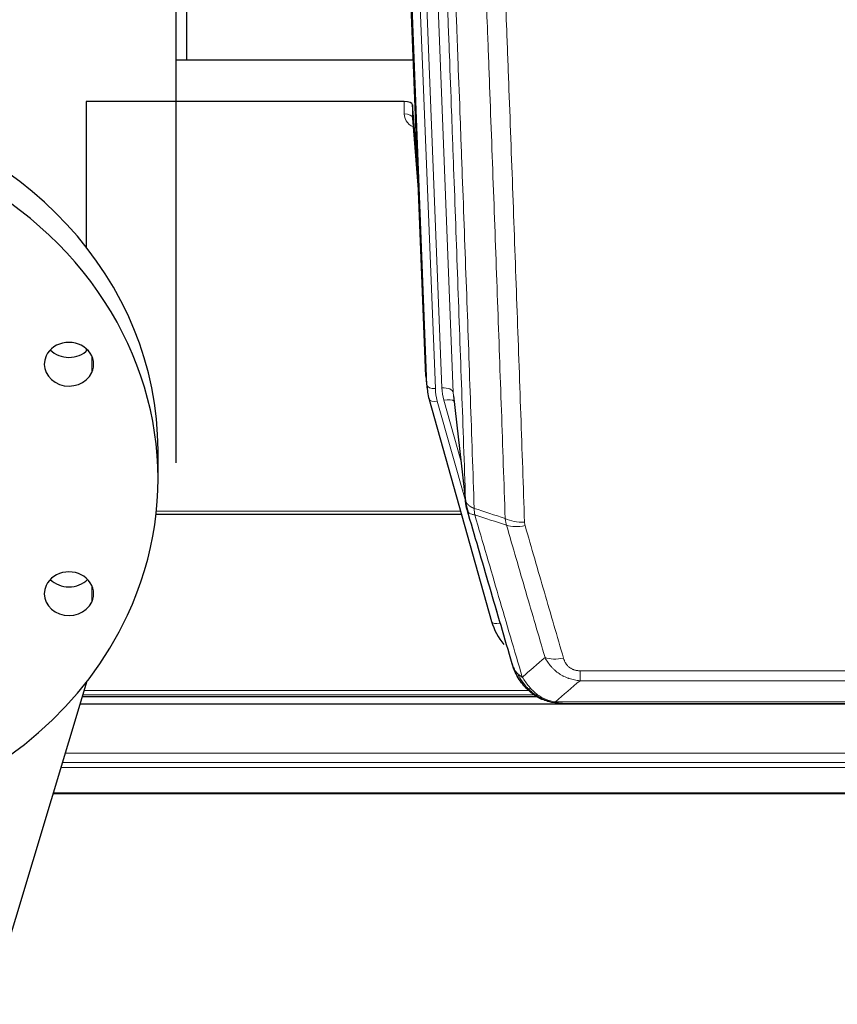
# Model space of a CAD drawing. Header units: inches. Extents: x 0 to 23760, y -13 to 16800.
# Tile 6 of 247: x 3159 to 3450, y 5980 to 6329. Entities that reach past the tile are written whole.
import ezdxf

# ---------------------------------------------------------------- set-up
doc = ezdxf.new("R2010")
doc.units = ezdxf.units.IN
doc.layers.add('254', color=7, linetype='Continuous', true_color=0xffffff)

msp = doc.modelspace()

# ---------------------------------------------------------------- linework, layer by layer
at = {"layer": '254', "color": 110, "linetype": 'Continuous', "lineweight": 13}
for p, q in [((3296.545, 6525.862), (3309.425, 6198.703)), ((3300.386, 6528.088), (3313.417, 6197.076)), ((3304.084, 6199.63), (3291.376, 6522.412)), ((3294.249, 6524.283), (3307.078, 6198.41)), ((3296.007, 6295.95), (3296.017, 6300.366)), ((3299.005, 6294.539), (3301.212, 6266.352)), ((3185.064, 6210.046), (3185.064, 6204.105)), ((3303.71, 6202.888), (3304.084, 6199.63)), ((3313.417, 6197.076), (3317.794, 6158.895)), ((3307.775, 6194.009), (3317.848, 6158.175)), ((3316.148, 6172.864), (3310.123, 6194.302)), ((3208.032, 6154.897), (3316.046, 6154.897)), ((3325.224, 6131.934), (3329.949, 6115.123)), ((3185.064, 6128.579), (3185.064, 6122.639)), ((3358.443, 6094.735), (3358.443, 6098.269)), ((3358.443, 6098.269), (3563.786, 6098.269)), ((3563.786, 6094.735), (3358.443, 6094.735)), ((3182.056, 6089.671), (3342.308, 6089.671)), ((3182.502, 6091.284), (3340.301, 6091.284)), ((3345.012, 6088.109), (3344.944, 6088.266)), ((3349.712, 6087.267), (3572.517, 6087.267)), ((3175.755, 6068.956), (4243.614, 6068.956)), ((3174.767, 6065.715), (4243.614, 6065.715)), ((3174.23, 6063.87), (4243.614, 6063.87)), ((3171.394, 6054.513), (4243.614, 6054.513)), ((3171.523, 6054.957), (4243.614, 6054.957))]:
    msp.add_line(p, q, dxfattribs=at)
at = {"layer": '254', "color": 2, "linetype": 'Continuous', "lineweight": 25}
for p, q in [((3303.71, 6202.888), (3291.137, 6522.262)), ((3215.111, 6172.118), (3215.111, 6503.446)), ((3218.775, 6503.233), (3218.775, 6315.183)), ((3215.113, 6315.176), (3299.289, 6315.176)), ((3183.115, 6300.366), (3183.115, 6248.654)), ((3296.017, 6300.366), (3183.115, 6300.366)), ((3299.016, 6299.116), (3299.005, 6294.539)), ((3300.839, 6275.834), (3299.016, 6299.116)), ((3299.012, 6294.359), (3301.219, 6266.16)), ((3183.115, 6212.612), (3183.115, 6211.701)), ((3303.832, 6201.304), (3304.206, 6198.045)), ((3304.868, 6194.679), (3304.887, 6194.582)), ((3304.887, 6194.582), (3327.061, 6115.696)), ((3313.508, 6195.903), (3317.923, 6157.384)), ((3208.615, 6166.342), (3208.615, 6176.501)), ((3207.927, 6153.867), (3316.333, 6153.867)), ((3147.106, 5973.98), (3183.498, 6094.677)), ((3181.833, 6089.11), (3343.125, 6089.11)), ((4243.614, 6086.414), (3181.019, 6086.414)), ((3345.112, 6088.081), (3345.012, 6088.109)), ((3352.054, 6086.605), (3570.175, 6086.605))]:
    msp.add_line(p, q, dxfattribs=at)
for centre, major_axis, ratio, start_param, end_param in [((3066.115, 6176.501), (142.5, 0), 0.8870108, 0.0000491, 2.7488936), ((3296.018, 6299.072), (3, 0), 0.4313147, 0.033781, 1.5709509), ((3066.115, 6166.342), (142.5, 0), 0.8870108, 5.8904862, 9.0320789), ((3066.115, 6166.342), (142.5, 0), 0.8870108, 2.7488936, 5.8904862), ((3176.98, 6207.076), (8.75, 0), 0.8870108, 5.8904862, 9.0320789), ((3176.98, 6217.234), (8.75, 0), 0.8870108, 3.8550287, 5.5697493), ((3176.98, 6207.076), (8.75, 0), 0.8870108, 2.7488936, 5.8904862), ((3331.096, 6200.545), (-27.027, -0.37), 0.8864308, 0.02276, 0.2319114), ((3176.98, 6125.609), (8.75, 0), 0.8870108, 5.8904862, 9.0320789), ((3176.98, 6135.767), (8.75, 0), 0.8870108, 3.8550287, 5.5697493), ((3176.98, 6125.609), (8.75, 0), 0.8870108, 2.7488936, 5.8904862), ((3353.256, 6121.71), (-27.014, -0.465), 0.8900028, 0.2292736, 0.6114818)]:
    msp.add_ellipse(centre, major_axis=major_axis, ratio=ratio, start_param=start_param, end_param=end_param, dxfattribs=at)
at = {"layer": '254', "color": 110, "linetype": 'Continuous', "lineweight": 13}
for centre, major_axis, ratio, start_param, end_param in [((3302.01, 6295.95), (-6.003, -0.046), 0.8757409, 6.2743462, 7.5486547), ((3296.007, 6294.496), (-3, 0.007), 0.4848086, 3.1763596, 4.7135294), ((3307.078, 6199.795), (2.998, 0.118), 0.4614673, 3.175787, 4.6942235), ((3331.096, 6199.16), (-24.033, -0.038), 0.8858289, 0.0334668, 0.2426182), ((3309.425, 6196.856), (3.997, 0.157), 0.4614673, 0.0341943, 1.5526308), ((3333.443, 6199.453), (-24.033, -0.038), 0.8858289, 0.0334668, 0.2426182), ((3307.775, 6195.394), (2.888, 0.812), 0.4480327, 3.1416079, 4.5871119), ((3310.123, 6192.455), (3.851, 1.082), 0.4480327, 0.2500116, 1.4455193), ((3338.748, 6156.546), (-9.994, -0.345), 0.559112, 0.7940626, 1.551472), ((3338.935, 6155.373), (-9.604, -2.788), 0.5442898, 0.6684637, 1.414101), ((3329.949, 6116.508), (2.888, 0.812), 0.4480327, 3.1416079, 4.5871119), ((3352.596, 6108.49), (-9.598, -2.808), 0.562843, 0.6646512, 1.4076092)]:
    msp.add_ellipse(centre, major_axis=major_axis, ratio=ratio, start_param=start_param, end_param=end_param, dxfattribs=at)
for points, knots in [([(3317.794, 6158.895), (3317.349, 6171.743), (3316.443, 6197.594), (3315.036, 6236.838), (3314.066, 6263.311), (3313.512, 6278.291), (3313.45, 6279.956), (3313.326, 6283.29), (3313.14, 6288.293), (3312.704, 6299.992), (3312.325, 6310.061), (3312.007, 6318.474), (3311.943, 6320.158), (3311.816, 6323.528), (3311.624, 6328.586), (3311.173, 6340.41), (3310.783, 6350.582), (3309.997, 6370.977), (3308.934, 6398.305), (3307.293, 6439.699), (3306.169, 6467.564), (3305.599, 6481.564)], [0, 0, 0, 0, 0.125, 0.25, 0.375, 0.375, 0.390625, 0.390625, 0.40625, 0.4375, 0.5, 0.5, 0.515625, 0.515625, 0.53125, 0.5625, 0.625, 0.625, 0.75, 0.875, 1, 1, 1, 1]), ([(3308.654, 6479.783), (3309.226, 6465.73), (3310.353, 6437.759), (3311.998, 6396.208), (3313.065, 6368.777), (3313.853, 6348.304), (3314.244, 6338.093), (3314.696, 6326.224), (3314.888, 6321.147), (3315.016, 6317.765), (3315.08, 6316.074), (3315.399, 6307.629), (3315.779, 6297.522), (3316.217, 6285.778), (3316.403, 6280.756), (3316.527, 6277.409), (3316.589, 6275.737), (3317.145, 6260.701), (3318.118, 6234.126), (3319.529, 6194.733), (3320.437, 6168.783), (3320.883, 6155.887)], [0, 0, 0, 0, 0.125, 0.25, 0.375, 0.375, 0.4375, 0.46875, 0.484375, 0.484375, 0.5, 0.5, 0.5625, 0.59375, 0.609375, 0.609375, 0.625, 0.625, 0.75, 0.875, 1, 1, 1, 1]), ([(3331.88, 6152.318), (3331.442, 6165.016), (3330.55, 6190.561), (3329.628, 6216.408), (3328.925, 6235.906), (3328.689, 6242.424), (3328.213, 6255.498), (3327.973, 6262.054), (3327.246, 6281.778), (3326.754, 6294.999), (3326.13, 6311.613), (3326.005, 6314.94), (3325.753, 6321.602), (3325.374, 6331.607), (3324.991, 6341.649), (3324.22, 6361.782), (3323.176, 6388.756), (3321.566, 6429.608), (3320.464, 6457.103), (3319.906, 6470.916)], [0, 0, 0, 0, 0.125, 0.25, 0.25, 0.3125, 0.3125, 0.375, 0.375, 0.5, 0.5, 0.53125, 0.53125, 0.5625, 0.625, 0.625, 0.75, 0.875, 1, 1, 1, 1]), ([(3326.789, 6469.955), (3327.347, 6456.125), (3328.447, 6428.594), (3330.055, 6387.691), (3331.097, 6360.682), (3331.868, 6340.524), (3332.25, 6330.469), (3332.629, 6320.451), (3332.88, 6313.781), (3333.005, 6310.449), (3333.629, 6293.814), (3334.12, 6280.577), (3334.845, 6260.828), (3335.085, 6254.264), (3335.561, 6241.173), (3335.797, 6234.646), (3336.499, 6215.123), (3337.42, 6189.244), (3338.31, 6163.666), (3338.748, 6150.952)], [0, 0, 0, 0, 0.125, 0.25, 0.375, 0.375, 0.4375, 0.46875, 0.46875, 0.5, 0.5, 0.625, 0.625, 0.6875, 0.6875, 0.75, 0.75, 0.875, 1, 1, 1, 1]), ([(3317.794, 6158.895), (3317.795, 6158.887), (3317.797, 6158.872), (3317.8, 6158.848), (3317.803, 6158.824), (3317.807, 6158.801), (3317.81, 6158.777), (3317.814, 6158.753), (3317.819, 6158.73), (3317.823, 6158.706), (3317.828, 6158.683), (3317.833, 6158.659), (3317.839, 6158.635), (3317.844, 6158.612), (3317.85, 6158.588), (3317.856, 6158.565), (3317.862, 6158.541), (3317.869, 6158.518), (3317.876, 6158.495), (3317.883, 6158.471), (3317.89, 6158.448), (3317.898, 6158.424), (3317.906, 6158.401), (3317.914, 6158.378), (3317.922, 6158.355), (3317.931, 6158.331), (3317.94, 6158.308), (3317.949, 6158.285), (3317.958, 6158.262), (3317.968, 6158.239), (3317.978, 6158.215), (3317.988, 6158.192), (3317.998, 6158.169), (3318.009, 6158.146), (3318.02, 6158.123), (3318.031, 6158.1), (3318.042, 6158.078), (3318.054, 6158.055), (3318.066, 6158.032), (3318.078, 6158.009), (3318.09, 6157.986), (3318.103, 6157.964), (3318.116, 6157.941), (3318.129, 6157.918), (3318.142, 6157.896), (3318.156, 6157.873), (3318.17, 6157.851), (3318.184, 6157.828), (3318.198, 6157.806), (3318.213, 6157.783), (3318.228, 6157.761), (3318.243, 6157.739), (3318.258, 6157.716), (3318.273, 6157.694), (3318.289, 6157.672), (3318.305, 6157.65), (3318.322, 6157.628), (3318.338, 6157.606), (3318.355, 6157.584), (3318.372, 6157.562), (3318.389, 6157.54), (3318.407, 6157.518), (3318.424, 6157.497), (3318.442, 6157.475), (3318.46, 6157.453), (3318.479, 6157.432), (3318.497, 6157.41), (3318.516, 6157.389), (3318.536, 6157.367), (3318.555, 6157.346), (3318.574, 6157.325), (3318.594, 6157.303), (3318.614, 6157.282), (3318.635, 6157.261), (3318.655, 6157.24), (3318.676, 6157.219), (3318.703, 6157.192), (3318.737, 6157.159), (3318.778, 6157.12), (3318.819, 6157.082), (3318.862, 6157.043), (3318.905, 6157.006), (3318.949, 6156.968), (3318.994, 6156.93), (3319.039, 6156.893), (3319.086, 6156.857), (3319.133, 6156.82), (3319.181, 6156.784), (3319.23, 6156.748), (3319.279, 6156.713), (3319.329, 6156.677), (3319.38, 6156.642), (3319.432, 6156.608), (3319.484, 6156.574), (3319.537, 6156.54), (3319.591, 6156.506), (3319.646, 6156.473), (3319.701, 6156.44), (3319.757, 6156.408), (3319.814, 6156.376), (3319.872, 6156.344), (3319.93, 6156.312), (3319.989, 6156.281), (3320.048, 6156.251), (3320.109, 6156.22), (3320.169, 6156.19), (3320.231, 6156.161), (3320.293, 6156.132), (3320.356, 6156.103), (3320.42, 6156.074), (3320.484, 6156.046), (3320.549, 6156.019), (3320.615, 6155.992), (3320.681, 6155.965), (3320.748, 6155.938), (3320.815, 6155.912), (3320.86, 6155.895), (3320.883, 6155.887)], [0, 0, 0, 0, 0.0066687, 0.0133374, 0.0200061, 0.0266746, 0.0333432, 0.0400116, 0.0466801, 0.0533484, 0.0600168, 0.066685, 0.0733532, 0.0800214, 0.0866895, 0.0933575, 0.1000255, 0.1066935, 0.1133614, 0.1200292, 0.126697, 0.1333647, 0.1400324, 0.1467001, 0.1533676, 0.1600352, 0.1667026, 0.1733701, 0.1800374, 0.1867047, 0.193372, 0.2000392, 0.2067064, 0.2133735, 0.2200405, 0.2267075, 0.2333745, 0.2400414, 0.2467082, 0.253375, 0.2600418, 0.2667085, 0.2733751, 0.2800417, 0.2867082, 0.2933747, 0.3000412, 0.3067075, 0.3133739, 0.3200401, 0.3267064, 0.3333725, 0.3400387, 0.3467047, 0.3533708, 0.3600367, 0.3667026, 0.3733685, 0.3800343, 0.3867001, 0.3933658, 0.4000315, 0.4066971, 0.4133626, 0.4200281, 0.4266936, 0.433359, 0.4400243, 0.4466896, 0.4533549, 0.4600201, 0.4666852, 0.4733503, 0.4800154, 0.4866804, 0.4933453, 0.5000102, 0.5125098, 0.5250093, 0.5375088, 0.5500082, 0.5625077, 0.5750071, 0.5875066, 0.600006, 0.6125054, 0.6250049, 0.6375043, 0.6500037, 0.6625032, 0.6750026, 0.6875021, 0.7000016, 0.7125011, 0.7250006, 0.7375001, 0.7499997, 0.7624993, 0.7749989, 0.7874985, 0.7999982, 0.812498, 0.8249977, 0.8374975, 0.8499974, 0.8624973, 0.8749972, 0.8874972, 0.8999973, 0.9124974, 0.9249976, 0.9374978, 0.9499981, 0.9624985, 0.9749989, 0.9874994, 1, 1, 1, 1]), ([(3318.35, 6155.445), (3318.371, 6155.199), (3318.449, 6154.967), (3318.713, 6154.548), (3318.899, 6154.36), (3319.37, 6154.038), (3319.655, 6153.904), (3320.314, 6153.7), (3320.687, 6153.63), (3321.095, 6153.596)], [0, 0, 0, 0, 0.25, 0.25, 0.5, 0.5, 0.75, 0.75, 1, 1, 1, 1]), ([(3321.095, 6153.596), (3321.02, 6153.968), (3320.978, 6154.34), (3320.92, 6155.099), (3320.904, 6155.485), (3320.883, 6155.887)], [0, 0, 0, 0, 0.5, 0.5, 1, 1, 1, 1]), ([(3321.095, 6153.596), (3323.917, 6143.903), (3326.733, 6134.256), (3330.947, 6119.853), (3332.35, 6115.063), (3335.152, 6105.507), (3336.551, 6100.741), (3337.949, 6095.986)], [0, 0, 0, 0, 0.5, 0.5, 0.75, 0.75, 1, 1, 1, 1]), ([(3346.016, 6102.948), (3344.881, 6106.835), (3343.744, 6110.728), (3341.469, 6118.531), (3340.33, 6122.44), (3336.911, 6134.19), (3334.627, 6142.053), (3332.339, 6149.946)], [0, 0, 0, 0, 0.25, 0.25, 0.5, 0.5, 1, 1, 1, 1]), ([(3338.935, 6149.775), (3338.879, 6149.968), (3338.836, 6150.163), (3338.773, 6150.556), (3338.754, 6150.753), (3338.748, 6150.952)], [0, 0, 0, 0, 0.5, 0.5, 1, 1, 1, 1]), ([(3338.935, 6149.775), (3341.221, 6141.87), (3343.502, 6133.994), (3346.917, 6122.226), (3348.055, 6118.311), (3350.327, 6110.496), (3351.462, 6106.596), (3352.596, 6102.704)], [0, 0, 0, 0, 0.5, 0.5, 0.75, 0.75, 1, 1, 1, 1]), ([(3358.443, 6094.735), (3358.109, 6094.759), (3357.775, 6094.792), (3357.112, 6094.879), (3356.784, 6094.933), (3355.808, 6095.125), (3355.171, 6095.293), (3354.468, 6095.53), (3354.39, 6095.557), (3354.234, 6095.612), (3354.157, 6095.641), (3353.925, 6095.727), (3353.773, 6095.788), (3353.318, 6095.975), (3352.723, 6096.245), (3352.15, 6096.553), (3351.729, 6096.798), (3351.521, 6096.924), (3351.315, 6097.056), (3351.179, 6097.144), (3351.111, 6097.189), (3350.505, 6097.599), (3349.997, 6097.995), (3349.278, 6098.634), (3349.046, 6098.855), (3348.707, 6099.197), (3348.596, 6099.313), (3348.378, 6099.548), (3348.27, 6099.668), (3347.743, 6100.273), (3347.355, 6100.78), (3346.64, 6101.834), (3346.314, 6102.381), (3346.016, 6102.948)], [0, 0, 0, 0, 0.0625, 0.0625, 0.125, 0.125, 0.25, 0.25, 0.265625, 0.265625, 0.28125, 0.28125, 0.3125, 0.3125, 0.375, 0.4375, 0.4375, 0.46875, 0.484375, 0.484375, 0.5, 0.5, 0.625, 0.625, 0.6875, 0.6875, 0.71875, 0.71875, 0.75, 0.75, 0.875, 0.875, 1, 1, 1, 1]), ([(3358.443, 6098.269), (3358.261, 6098.269), (3358.078, 6098.275), (3357.715, 6098.301), (3357.535, 6098.321), (3357.179, 6098.374), (3357.004, 6098.408), (3356.657, 6098.49), (3356.486, 6098.539), (3356.275, 6098.609), (3356.233, 6098.623), (3356.15, 6098.653), (3356.025, 6098.699), (3355.904, 6098.749), (3355.665, 6098.854), (3355.357, 6099.008), (3355.07, 6099.186), (3354.897, 6099.306), (3354.862, 6099.33), (3354.794, 6099.379), (3354.761, 6099.404), (3354.661, 6099.481), (3354.596, 6099.533), (3354.406, 6099.692), (3354.287, 6099.802), (3354.06, 6100.03), (3353.953, 6100.148), (3353.75, 6100.391), (3353.655, 6100.516), (3353.542, 6100.676), (3353.519, 6100.709), (3353.476, 6100.774), (3353.454, 6100.806), (3353.39, 6100.905), (3353.349, 6100.971), (3353.231, 6101.17), (3353.157, 6101.305), (3353.02, 6101.577), (3352.957, 6101.715), (3352.78, 6102.132), (3352.68, 6102.416), (3352.596, 6102.704)], [0, 0, 0, 0, 0.0625, 0.0625, 0.125, 0.125, 0.1875, 0.1875, 0.25, 0.25, 0.265625, 0.265625, 0.28125, 0.3125, 0.3125, 0.375, 0.4375, 0.4375, 0.453125, 0.453125, 0.46875, 0.46875, 0.5, 0.5, 0.5625, 0.5625, 0.625, 0.625, 0.6875, 0.6875, 0.703125, 0.703125, 0.71875, 0.71875, 0.75, 0.75, 0.8125, 0.8125, 0.875, 0.875, 1, 1, 1, 1]), ([(3335.032, 6098.901), (3335.188, 6098.616), (3335.368, 6098.341), (3335.772, 6097.812), (3335.997, 6097.558), (3336.242, 6097.317)], [0, 0, 0, 0, 0.5, 0.5, 1, 1, 1, 1]), ([(3339.9, 6091.992), (3339.529, 6092.381), (3339.172, 6092.787), (3337.811, 6094.47), (3336.941, 6095.864), (3336.242, 6097.317)], [0, 0, 0, 0, 0.25, 0.25, 1, 1, 1, 1]), ([(3336.242, 6097.317), (3336.488, 6097.07), (3336.754, 6096.834), (3337.325, 6096.39), (3337.629, 6096.181), (3337.949, 6095.986)], [0, 0, 0, 0, 0.5, 0.5, 1, 1, 1, 1]), ([(3341.125, 6091.779), (3340.826, 6092.096), (3340.535, 6092.424), (3339.409, 6093.774), (3338.642, 6094.871), (3337.949, 6095.986)], [0, 0, 0, 0, 0.25, 0.25, 1, 1, 1, 1]), ([(3338.914, 6092.477), (3338.945, 6092.45), (3338.978, 6092.424), (3339.112, 6092.322), (3339.225, 6092.253), (3339.475, 6092.131), (3339.611, 6092.078), (3339.802, 6092.019), (3339.851, 6092.005), (3339.9, 6091.992)], [0, 0, 0, 0, 0.125, 0.125, 0.5, 0.5, 0.875, 0.875, 1, 1, 1, 1]), ([(3339.9, 6091.992), (3339.999, 6091.966), (3340.1, 6091.942), (3340.357, 6091.892), (3340.515, 6091.868), (3340.825, 6091.824), (3340.979, 6091.804), (3341.125, 6091.779)], [0, 0, 0, 0, 0.25, 0.25, 0.625, 0.625, 1, 1, 1, 1]), ([(3345.094, 6088.66), (3344.914, 6088.758), (3344.735, 6088.859), (3344.028, 6089.284), (3343.513, 6089.642), (3342.519, 6090.429), (3342.04, 6090.857), (3341.426, 6091.466), (3341.274, 6091.621), (3341.125, 6091.779)], [0, 0, 0, 0, 0.125, 0.125, 0.5, 0.5, 0.875, 0.875, 1, 1, 1, 1]), ([(3344.944, 6088.266), (3344.942, 6088.296), (3344.944, 6088.329), (3344.957, 6088.414), (3344.973, 6088.469), (3345.021, 6088.573), (3345.053, 6088.622), (3345.094, 6088.66)], [0, 0, 0, 0, 0.25, 0.25, 0.625, 0.625, 1, 1, 1, 1]), ([(3349.712, 6087.267), (3348.492, 6087.369), (3347.315, 6087.663), (3345.822, 6088.29), (3345.454, 6088.466), (3345.094, 6088.66)], [0, 0, 0, 0, 0.75, 0.75, 1, 1, 1, 1]), ([(3350.583, 6086.747), (3350.464, 6086.774), (3350.354, 6086.805), (3350.106, 6086.892), (3349.98, 6086.953), (3349.794, 6087.095), (3349.733, 6087.176), (3349.712, 6087.267)], [0, 0, 0, 0, 0.25, 0.25, 0.625, 0.625, 1, 1, 1, 1])]:
    msp.add_open_spline(points, degree=3, knots=knots, dxfattribs=at)
at = {"layer": '254', "color": 2, "linetype": 'Continuous', "lineweight": 25}
for points, knots in [([(3318.35, 6155.445), (3318.345, 6155.462), (3318.335, 6155.496), (3318.32, 6155.549), (3318.305, 6155.602), (3318.289, 6155.657), (3318.274, 6155.712), (3318.259, 6155.769), (3318.243, 6155.827), (3318.228, 6155.886), (3318.212, 6155.947), (3318.197, 6156.008), (3318.182, 6156.07), (3318.166, 6156.134), (3318.151, 6156.199), (3318.136, 6156.265), (3318.121, 6156.332), (3318.106, 6156.4), (3318.091, 6156.469), (3318.076, 6156.54), (3318.062, 6156.611), (3318.047, 6156.684), (3318.033, 6156.758), (3318.019, 6156.833), (3318.005, 6156.909), (3317.991, 6156.987), (3317.978, 6157.065), (3317.957, 6157.192), (3317.931, 6157.361), (3317.903, 6157.568), (3317.879, 6157.76), (3317.86, 6157.937), (3317.844, 6158.1), (3317.831, 6158.247), (3317.821, 6158.379), (3317.813, 6158.496), (3317.807, 6158.598), (3317.803, 6158.685), (3317.799, 6158.756), (3317.797, 6158.813), (3317.795, 6158.854), (3317.794, 6158.88), (3317.794, 6158.892), (3317.794, 6158.895)], [0, 0, 0, 0, 0.0155037, 0.0313049, 0.0474035, 0.0637997, 0.0804935, 0.097485, 0.1147743, 0.1323613, 0.1502462, 0.1684289, 0.1869096, 0.2056883, 0.224765, 0.2441397, 0.2638126, 0.2837835, 0.3040527, 0.32462, 0.3454856, 0.3666494, 0.3881116, 0.409872, 0.4319308, 0.454288, 0.4769435, 0.4998975, 0.5635611, 0.6228928, 0.6778927, 0.7285606, 0.7748966, 0.8169007, 0.8545729, 0.8879131, 0.9169214, 0.9415977, 0.9619421, 0.9779545, 0.989635, 0.9969835, 1, 1, 1, 1]), ([(3334.393, 6100.675), (3333.062, 6105.198), (3331.73, 6109.731), (3329.062, 6118.817), (3327.726, 6123.371), (3323.716, 6137.064), (3321.036, 6146.234), (3318.35, 6155.445)], [0, 0, 0, 0, 0.25, 0.25, 0.5, 0.5, 1, 1, 1, 1]), ([(3338.424, 6093.178), (3338.413, 6093.192), (3338.39, 6093.218), (3338.355, 6093.258), (3338.319, 6093.298), (3338.283, 6093.34), (3338.247, 6093.382), (3338.211, 6093.425), (3338.174, 6093.468), (3338.136, 6093.512), (3338.099, 6093.557), (3338.06, 6093.603), (3338.022, 6093.649), (3337.983, 6093.696), (3337.944, 6093.744), (3337.905, 6093.793), (3337.865, 6093.842), (3337.825, 6093.892), (3337.784, 6093.943), (3337.744, 6093.995), (3337.703, 6094.047), (3337.661, 6094.1), (3337.62, 6094.154), (3337.578, 6094.209), (3337.536, 6094.264), (3337.493, 6094.32), (3337.45, 6094.377), (3337.408, 6094.435), (3337.364, 6094.494), (3337.321, 6094.553), (3337.277, 6094.613), (3337.233, 6094.674), (3337.189, 6094.736), (3337.145, 6094.799), (3337.101, 6094.862), (3337.056, 6094.927), (3337.011, 6094.992), (3336.966, 6095.058), (3336.921, 6095.124), (3336.876, 6095.192), (3336.83, 6095.261), (3336.785, 6095.33), (3336.739, 6095.4), (3336.693, 6095.471), (3336.648, 6095.543), (3336.602, 6095.616), (3336.556, 6095.69), (3336.51, 6095.764), (3336.463, 6095.839), (3336.417, 6095.916), (3336.371, 6095.993), (3336.325, 6096.071), (3336.279, 6096.15), (3336.232, 6096.23), (3336.186, 6096.311), (3336.14, 6096.392), (3336.094, 6096.475), (3336.048, 6096.558), (3336.002, 6096.643), (3335.956, 6096.728), (3335.91, 6096.814), (3335.864, 6096.902), (3335.818, 6096.99), (3335.773, 6097.079), (3335.727, 6097.169), (3335.682, 6097.26), (3335.637, 6097.351), (3335.592, 6097.444), (3335.547, 6097.538), (3335.502, 6097.633), (3335.458, 6097.728), (3335.414, 6097.825), (3335.37, 6097.922), (3335.326, 6098.021), (3335.283, 6098.12), (3335.24, 6098.221), (3335.197, 6098.322), (3335.154, 6098.425), (3335.112, 6098.528), (3335.07, 6098.632), (3335.029, 6098.737), (3334.988, 6098.844), (3334.947, 6098.951), (3334.907, 6099.059), (3334.867, 6099.168), (3334.827, 6099.278), (3334.788, 6099.389), (3334.749, 6099.501), (3334.711, 6099.614), (3334.674, 6099.728), (3334.637, 6099.843), (3334.6, 6099.959), (3334.564, 6100.076), (3334.528, 6100.194), (3334.494, 6100.313), (3334.459, 6100.433), (3334.425, 6100.554), (3334.404, 6100.635), (3334.393, 6100.675)], [0, 0, 0, 0, 0.0060657, 0.012223, 0.0184718, 0.0248123, 0.0312443, 0.0377679, 0.0443831, 0.0510899, 0.0578883, 0.0647782, 0.0717598, 0.0788329, 0.0859977, 0.093254, 0.1006019, 0.1080414, 0.1155725, 0.1231952, 0.1309095, 0.1387154, 0.1466129, 0.1546019, 0.1626826, 0.1708549, 0.1791188, 0.1874742, 0.1959213, 0.20446, 0.2130903, 0.2218121, 0.2306256, 0.2395307, 0.2485274, 0.2576156, 0.2667955, 0.276067, 0.2854301, 0.2948848, 0.3044311, 0.314069, 0.3237985, 0.3336196, 0.3435324, 0.3535367, 0.3636326, 0.3738202, 0.3840993, 0.3944701, 0.4049324, 0.4154864, 0.426132, 0.4368691, 0.4476979, 0.4586183, 0.4696303, 0.480734, 0.4919292, 0.503216, 0.5145945, 0.5260645, 0.5376262, 0.5492795, 0.5610244, 0.5728609, 0.584789, 0.5968087, 0.60892, 0.621123, 0.6334175, 0.6458037, 0.6582815, 0.6708509, 0.6835119, 0.6962645, 0.7091087, 0.7220445, 0.735072, 0.748191, 0.7614017, 0.774704, 0.7880979, 0.8015834, 0.8151605, 0.8288293, 0.8425896, 0.8564416, 0.8703852, 0.8844204, 0.8985472, 0.9127656, 0.9270756, 0.9414773, 0.9559705, 0.9705554, 0.9852319, 1, 1, 1, 1]), ([(3334.393, 6100.675), (3334.45, 6100.365), (3334.532, 6100.061), (3334.745, 6099.468), (3334.877, 6099.18), (3335.032, 6098.901)], [0, 0, 0, 0, 0.5, 0.5, 1, 1, 1, 1]), ([(3338.914, 6092.477), (3338.48, 6092.946), (3338.07, 6093.437), (3336.54, 6095.473), (3335.644, 6097.161), (3335.032, 6098.901)], [0, 0, 0, 0, 0.25, 0.25, 1, 1, 1, 1]), ([(3338.484, 6093.044), (3338.506, 6093), (3338.529, 6092.955), (3338.608, 6092.82), (3338.671, 6092.73), (3338.797, 6092.586), (3338.853, 6092.53), (3338.914, 6092.477)], [0, 0, 0, 0, 0.2280377, 0.2280377, 0.6912151, 0.6912151, 1, 1, 1, 1]), ([(3341.425, 6090.219), (3340.779, 6090.701), (3340.164, 6091.227), (3339.356, 6092.013), (3339.132, 6092.242), (3338.914, 6092.477)], [0, 0, 0, 0, 0.7159091, 0.7159091, 1, 1, 1, 1]), ([(3344.944, 6088.266), (3344.715, 6088.378), (3344.488, 6088.495), (3343.586, 6088.988), (3342.927, 6089.409), (3341.657, 6090.347), (3341.047, 6090.864), (3340.275, 6091.607), (3340.086, 6091.797), (3339.9, 6091.992)], [0, 0, 0, 0, 0.125, 0.125, 0.5, 0.5, 0.875, 0.875, 1, 1, 1, 1]), ([(3350.583, 6086.747), (3349.172, 6086.836), (3347.736, 6087.142), (3345.865, 6087.844), (3345.401, 6088.043), (3344.944, 6088.266)], [0, 0, 0, 0, 0.75, 0.75, 1, 1, 1, 1]), ([(3347.11, 6087.351), (3347.031, 6087.375), (3346.951, 6087.4), (3346.278, 6087.611), (3345.69, 6087.831), (3345.112, 6088.081)], [0, 0, 0, 0, 0.1180686, 0.1180686, 1, 1, 1, 1]), ([(3352.254, 6086.607), (3352.18, 6086.605), (3352.106, 6086.605), (3351.81, 6086.605), (3351.588, 6086.614), (3351.161, 6086.649), (3350.955, 6086.675), (3350.703, 6086.721), (3350.642, 6086.734), (3350.583, 6086.747)], [0, 0, 0, 0, 0.125, 0.125, 0.5, 0.5, 0.875, 0.875, 1, 1, 1, 1])]:
    msp.add_open_spline(points, degree=3, knots=knots, dxfattribs=at)
for points, degree in [([(3317.917, 6157.465), (3318.667, 6154.634)], 1), ([(3341.501, 6090.162), (3343.147, 6088.942), (3345.014, 6088.108)], 2), ([(3352.254, 6086.607), (3351.637, 6086.603), (3351.014, 6086.633), (3350.388, 6086.697)], 3)]:
    msp.add_open_spline(points, degree=degree, dxfattribs=at)
at = {"layer": '254', "color": 110, "linetype": 'Continuous', "lineweight": 13}
for points in [[(3320.883, 6155.887), (3324.548, 6154.699), (3328.214, 6153.51), (3331.88, 6152.318)], [(3332.339, 6149.946), (3328.59, 6151.164), (3324.843, 6152.381), (3321.095, 6153.596)], [(3332.339, 6149.946), (3332.226, 6150.33), (3332.038, 6151.109), (3331.921, 6151.911), (3331.88, 6152.318)], [(3337.949, 6095.986), (3340.623, 6098.309), (3343.312, 6100.63), (3346.016, 6102.948)], [(3358.443, 6094.735), (3355.515, 6092.249), (3352.605, 6089.759), (3349.712, 6087.267)]]:
    msp.add_open_spline(points, degree=3, dxfattribs=at)

doc.saveas('drawing.dxf')
